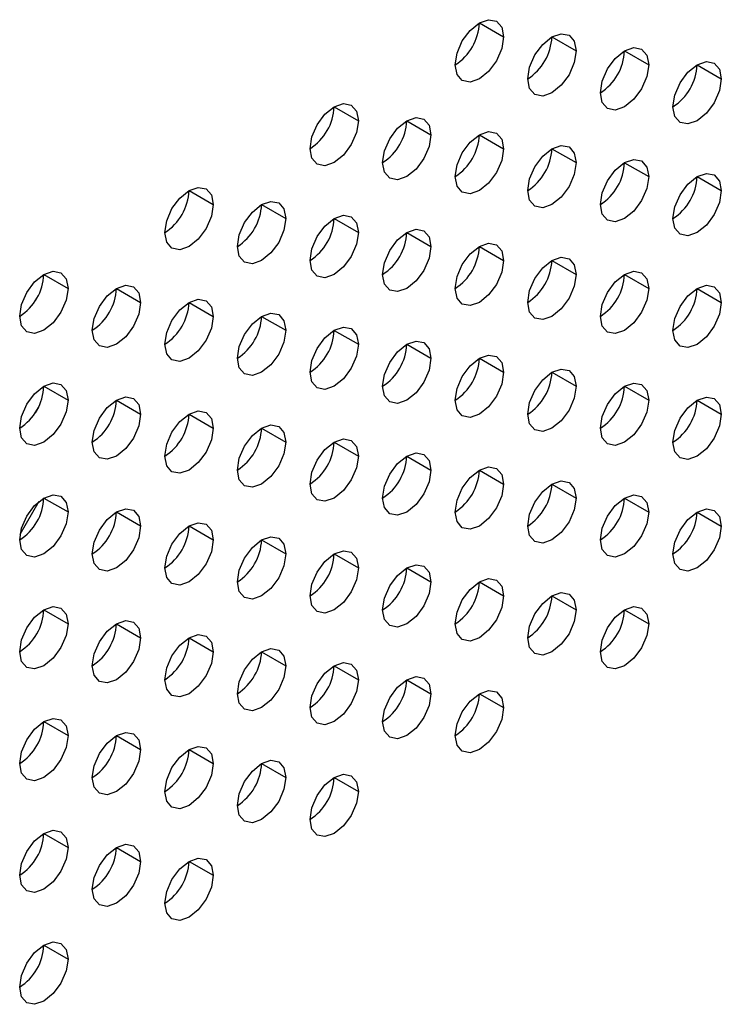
# Model space of a CAD drawing. Header units: millimetres. Extents: x 0 to 1118, y 0 to 864.
# Tile 214 of 256: x 946.64 to 949.2, y 700.87 to 704.47. Entities that reach past the tile are written whole.
import ezdxf

# ---------------------------------------------------------------- set-up
doc = ezdxf.new("R2010")
doc.units = ezdxf.units.MM

msp = doc.modelspace()

# ---------------------------------------------------------------- linework, layer by layer
at = {"color": 7, "linetype": 'Continuous', "lineweight": 25}
for p, q in [((948.3163, 704.4556), (948.4047, 704.4046)), ((948.5815, 704.4046), (948.6699, 704.3535)), ((948.8467, 704.3535), (948.9351, 704.3025)), ((949.1118, 704.3025), (949.2002, 704.2514)), ((947.786, 704.1495), (947.8744, 704.0985)), ((948.0512, 704.0984), (948.1396, 704.0474)), ((948.3163, 704.0474), (948.4047, 703.9963)), ((948.5815, 703.9963), (948.6699, 703.9453)), ((948.8467, 703.9452), (948.9351, 703.8942)), ((949.1118, 703.8942), (949.2002, 703.8432)), ((947.2557, 703.8433), (947.3441, 703.7923)), ((947.5209, 703.7923), (947.6092, 703.7412)), ((947.786, 703.7412), (947.8744, 703.6902)), ((948.0512, 703.6901), (948.1396, 703.6391)), ((948.3163, 703.6391), (948.4047, 703.5881)), ((948.5815, 703.588), (948.6699, 703.537)), ((946.7254, 703.5372), (946.8137, 703.4861)), ((948.8467, 703.537), (948.9351, 703.4859)), ((946.9905, 703.4861), (947.0789, 703.4351)), ((949.1118, 703.4859), (949.2002, 703.4349)), ((946.705, 703.4603), (946.6934, 703.4401)), ((947.2557, 703.4351), (947.3441, 703.384)), ((947.5209, 703.384), (947.6092, 703.333)), ((947.786, 703.3329), (947.8744, 703.2819)), ((948.0512, 703.2819), (948.1396, 703.2309)), ((948.3163, 703.2308), (948.4047, 703.1798)), ((948.5815, 703.1798), (948.6699, 703.1287)), ((946.7254, 703.1289), (946.8137, 703.0779)), ((948.8467, 703.1287), (948.9351, 703.0777)), ((946.9905, 703.0778), (947.0789, 703.0268)), ((949.1118, 703.0776), (949.2002, 703.0266)), ((947.2557, 703.0268), (947.3441, 702.9758)), ((947.5209, 702.9757), (947.6092, 702.9247)), ((947.786, 702.9247), (947.8744, 702.8736)), ((948.0512, 702.8736), (948.1396, 702.8226)), ((948.3163, 702.8225), (948.4047, 702.7715)), ((948.5815, 702.7715), (948.6699, 702.7205)), ((946.7254, 702.7206), (946.8137, 702.6696)), ((948.8467, 702.7204), (948.9351, 702.6694)), ((946.9905, 702.6696), (947.0789, 702.6185)), ((949.1118, 702.6694), (949.2002, 702.6183)), ((947.2557, 702.6185), (947.3441, 702.5675)), ((947.5209, 702.5675), (947.6092, 702.5164)), ((947.786, 702.5164), (947.8744, 702.4654)), ((948.0512, 702.4653), (948.1396, 702.4143)), ((948.3163, 702.4143), (948.4047, 702.3633)), ((948.5815, 702.3632), (948.6699, 702.3122)), ((946.7254, 702.3124), (946.8137, 702.2613)), ((948.8467, 702.3122), (948.9351, 702.2611)), ((946.9905, 702.2613), (947.0789, 702.2103)), ((947.2557, 702.2102), (947.3441, 702.1592)), ((947.5209, 702.1592), (947.6092, 702.1082)), ((947.786, 702.1081), (947.8744, 702.0571)), ((948.0512, 702.0571), (948.1396, 702.006)), ((948.3163, 702.006), (948.4047, 701.955)), ((946.7254, 701.9041), (946.8137, 701.8531)), ((946.9905, 701.853), (947.0789, 701.802)), ((947.2557, 701.802), (947.3441, 701.7509)), ((947.5209, 701.7509), (947.6092, 701.6999)), ((947.786, 701.6999), (947.8744, 701.6488)), ((946.7254, 701.4958), (946.8137, 701.4448)), ((946.9905, 701.4448), (947.0789, 701.3937)), ((947.2557, 701.3937), (947.3441, 701.3427)), ((946.7254, 701.0875), (946.8137, 701.0365))]:
    msp.add_line(p, q, dxfattribs=at)
at = {"color": 8, "linetype": 'Continuous', "lineweight": 25}
for p, q in [((946.7052, 703.0523), (946.6932, 703.0316)), ((946.6387, 702.5888), (946.7079, 702.7085))]:
    msp.add_line(p, q, dxfattribs=at)
at = {"color": 7, "linetype": 'Continuous', "lineweight": 25, "flags": 128}
for points in [[(948.228, 704.3026), (948.2347, 704.3455), (948.2538, 704.3897), (948.2825, 704.4284), (948.3163, 704.4556), (948.3502, 704.4674), (948.3788, 704.4618), (948.398, 704.4398), (948.4047, 704.4046)], [(948.4047, 704.4046), (948.398, 704.3617), (948.3788, 704.3175), (948.3502, 704.2788), (948.3163, 704.2515), (948.2825, 704.2398), (948.2538, 704.2453), (948.2347, 704.2674), (948.228, 704.3026)], [(948.4931, 704.2515), (948.4999, 704.2944), (948.519, 704.3386), (948.5477, 704.3773), (948.5815, 704.4046), (948.6153, 704.4163), (948.644, 704.4108), (948.6632, 704.3887), (948.6699, 704.3535)], [(948.6699, 704.3535), (948.6632, 704.3106), (948.644, 704.2664), (948.6153, 704.2277), (948.5815, 704.2005), (948.5477, 704.1887), (948.519, 704.1943), (948.4999, 704.2163), (948.4931, 704.2515)], [(948.7583, 704.2004), (948.765, 704.2434), (948.7842, 704.2876), (948.8129, 704.3262), (948.8467, 704.3535), (948.8805, 704.3653), (948.9092, 704.3597), (948.9283, 704.3377), (948.9351, 704.3025)], [(948.9351, 704.3025), (948.9283, 704.2595), (948.9092, 704.2154), (948.8805, 704.1767), (948.8467, 704.1494), (948.8129, 704.1376), (948.7842, 704.1432), (948.765, 704.1653), (948.7583, 704.2004)], [(949.0235, 704.1494), (949.0302, 704.1923), (949.0493, 704.2365), (949.078, 704.2752), (949.1118, 704.3025), (949.1457, 704.3142), (949.1743, 704.3087), (949.1935, 704.2866), (949.2002, 704.2514)], [(949.2002, 704.2514), (949.1935, 704.2085), (949.1743, 704.1643), (949.1457, 704.1256), (949.1118, 704.0983), (949.078, 704.0866), (949.0493, 704.0922), (949.0302, 704.1142), (949.0235, 704.1494)], [(947.6976, 703.9964), (947.7044, 704.0393), (947.7235, 704.0835), (947.7522, 704.1222), (947.786, 704.1495), (947.8198, 704.1613), (947.8485, 704.1557), (947.8677, 704.1336), (947.8744, 704.0985)], [(947.8744, 704.0985), (947.8677, 704.0555), (947.8485, 704.0113), (947.8198, 703.9727), (947.786, 703.9454), (947.7522, 703.9336), (947.7235, 703.9392), (947.7044, 703.9612), (947.6976, 703.9964)], [(947.9628, 703.9453), (947.9695, 703.9883), (947.9887, 704.0325), (948.0174, 704.0711), (948.0512, 704.0984), (948.085, 704.1102), (948.1137, 704.1046), (948.1328, 704.0826), (948.1396, 704.0474)], [(948.1396, 704.0474), (948.1328, 704.0045), (948.1137, 703.9603), (948.085, 703.9216), (948.0512, 703.8943), (948.0174, 703.8825), (947.9887, 703.8881), (947.9695, 703.9102), (947.9628, 703.9453)], [(948.228, 703.8943), (948.2347, 703.9372), (948.2538, 703.9814), (948.2825, 704.0201), (948.3163, 704.0474), (948.3502, 704.0591), (948.3788, 704.0536), (948.398, 704.0315), (948.4047, 703.9963)], [(948.4047, 703.9963), (948.398, 703.9534), (948.3788, 703.9092), (948.3502, 703.8705), (948.3163, 703.8432), (948.2825, 703.8315), (948.2538, 703.8371), (948.2347, 703.8591), (948.228, 703.8943)], [(948.4931, 703.8432), (948.4999, 703.8862), (948.519, 703.9303), (948.5477, 703.969), (948.5815, 703.9963), (948.6153, 704.0081), (948.644, 704.0025), (948.6632, 703.9805), (948.6699, 703.9453)], [(948.6699, 703.9453), (948.6632, 703.9023), (948.644, 703.8582), (948.6153, 703.8195), (948.5815, 703.7922), (948.5477, 703.7804), (948.519, 703.786), (948.4999, 703.8081), (948.4931, 703.8432)], [(948.7583, 703.7922), (948.765, 703.8351), (948.7842, 703.8793), (948.8129, 703.918), (948.8467, 703.9453), (948.8805, 703.957), (948.9092, 703.9514), (948.9283, 703.9294), (948.9351, 703.8942)], [(949.0235, 703.7411), (949.0302, 703.7841), (949.0493, 703.8282), (949.078, 703.8669), (949.1118, 703.8942), (949.1457, 703.906), (949.1743, 703.9004), (949.1935, 703.8783), (949.2002, 703.8432)], [(948.9351, 703.8942), (948.9283, 703.8513), (948.9092, 703.8071), (948.8805, 703.7684), (948.8467, 703.7411), (948.8129, 703.7294), (948.7842, 703.7349), (948.765, 703.757), (948.7583, 703.7922)], [(947.1673, 703.6902), (947.174, 703.7332), (947.1932, 703.7774), (947.2219, 703.816), (947.2557, 703.8433), (947.2895, 703.8551), (947.3182, 703.8495), (947.3373, 703.8275), (947.3441, 703.7923)], [(949.2002, 703.8432), (949.1935, 703.8002), (949.1743, 703.756), (949.1457, 703.7174), (949.1118, 703.6901), (949.078, 703.6783), (949.0493, 703.6839), (949.0302, 703.7059), (949.0235, 703.7411)], [(947.4325, 703.6392), (947.4392, 703.6821), (947.4584, 703.7263), (947.487, 703.765), (947.5209, 703.7923), (947.5547, 703.804), (947.5834, 703.7985), (947.6025, 703.7764), (947.6092, 703.7412)], [(947.3441, 703.7923), (947.3373, 703.7494), (947.3182, 703.7052), (947.2895, 703.6665), (947.2557, 703.6392), (947.2219, 703.6274), (947.1932, 703.633), (947.174, 703.6551), (947.1673, 703.6902)], [(947.6092, 703.7412), (947.6025, 703.6983), (947.5834, 703.6541), (947.5547, 703.6154), (947.5209, 703.5881), (947.487, 703.5764), (947.4584, 703.582), (947.4392, 703.604), (947.4325, 703.6392)], [(947.6976, 703.5881), (947.7044, 703.6311), (947.7235, 703.6752), (947.7522, 703.7139), (947.786, 703.7412), (947.8198, 703.753), (947.8485, 703.7474), (947.8677, 703.7254), (947.8744, 703.6902)], [(947.8744, 703.6902), (947.8677, 703.6472), (947.8485, 703.6031), (947.8198, 703.5644), (947.786, 703.5371), (947.7522, 703.5253), (947.7235, 703.5309), (947.7044, 703.553), (947.6976, 703.5881)], [(947.9628, 703.5371), (947.9695, 703.58), (947.9887, 703.6242), (948.0174, 703.6629), (948.0512, 703.6902), (948.085, 703.7019), (948.1137, 703.6964), (948.1328, 703.6743), (948.1396, 703.6391)], [(948.228, 703.486), (948.2347, 703.529), (948.2538, 703.5731), (948.2825, 703.6118), (948.3163, 703.6391), (948.3502, 703.6509), (948.3788, 703.6453), (948.398, 703.6232), (948.4047, 703.5881)], [(948.1396, 703.6391), (948.1328, 703.5962), (948.1137, 703.552), (948.085, 703.5133), (948.0512, 703.486), (948.0174, 703.4743), (947.9887, 703.4798), (947.9695, 703.5019), (947.9628, 703.5371)], [(948.4047, 703.5881), (948.398, 703.5451), (948.3788, 703.5009), (948.3502, 703.4623), (948.3163, 703.435), (948.2825, 703.4232), (948.2538, 703.4288), (948.2347, 703.4508), (948.228, 703.486)], [(948.4931, 703.435), (948.4999, 703.4779), (948.519, 703.5221), (948.5477, 703.5608), (948.5815, 703.588), (948.6153, 703.5998), (948.644, 703.5942), (948.6632, 703.5722), (948.6699, 703.537)], [(946.637, 703.3841), (946.6437, 703.427), (946.6629, 703.4712), (946.6915, 703.5099), (946.7254, 703.5372), (946.7592, 703.5489), (946.7879, 703.5434), (946.807, 703.5213), (946.8137, 703.4861)], [(948.7583, 703.3839), (948.765, 703.4268), (948.7842, 703.471), (948.8129, 703.5097), (948.8467, 703.537), (948.8805, 703.5487), (948.9092, 703.5432), (948.9283, 703.5211), (948.9351, 703.4859)], [(948.6699, 703.537), (948.6632, 703.4941), (948.644, 703.4499), (948.6153, 703.4112), (948.5815, 703.3839), (948.5477, 703.3722), (948.519, 703.3777), (948.4999, 703.3998), (948.4931, 703.435)], [(946.8137, 703.4861), (946.807, 703.4432), (946.7879, 703.399), (946.7592, 703.3603), (946.7254, 703.3331), (946.6915, 703.3213), (946.6629, 703.3269), (946.6437, 703.3489), (946.637, 703.3841)], [(946.9021, 703.333), (946.9089, 703.376), (946.928, 703.4202), (946.9567, 703.4588), (946.9905, 703.4861), (947.0243, 703.4979), (947.053, 703.4923), (947.0722, 703.4703), (947.0789, 703.4351)], [(948.9351, 703.4859), (948.9283, 703.443), (948.9092, 703.3988), (948.8805, 703.3602), (948.8467, 703.3329), (948.8129, 703.3211), (948.7842, 703.3267), (948.765, 703.3487), (948.7583, 703.3839)], [(949.0235, 703.3328), (949.0302, 703.3758), (949.0493, 703.42), (949.078, 703.4586), (949.1118, 703.4859), (949.1457, 703.4977), (949.1743, 703.4921), (949.1935, 703.4701), (949.2002, 703.4349)], [(947.0789, 703.4351), (947.0722, 703.3921), (947.053, 703.348), (947.0243, 703.3093), (946.9905, 703.282), (946.9567, 703.2702), (946.928, 703.2758), (946.9089, 703.2979), (946.9021, 703.333)], [(947.1673, 703.282), (947.174, 703.3249), (947.1932, 703.3691), (947.2219, 703.4078), (947.2557, 703.4351), (947.2895, 703.4468), (947.3182, 703.4413), (947.3373, 703.4192), (947.3441, 703.384)], [(949.2002, 703.4349), (949.1935, 703.3919), (949.1743, 703.3478), (949.1457, 703.3091), (949.1118, 703.2818), (949.078, 703.27), (949.0493, 703.2756), (949.0302, 703.2977), (949.0235, 703.3328)], [(947.3441, 703.384), (947.3373, 703.3411), (947.3182, 703.2969), (947.2895, 703.2582), (947.2557, 703.2309), (947.2219, 703.2192), (947.1932, 703.2248), (947.174, 703.2468), (947.1673, 703.282)], [(947.4325, 703.2309), (947.4392, 703.2739), (947.4584, 703.318), (947.487, 703.3567), (947.5209, 703.384), (947.5547, 703.3958), (947.5834, 703.3902), (947.6025, 703.3681), (947.6092, 703.333)], [(947.6092, 703.333), (947.6025, 703.29), (947.5834, 703.2459), (947.5547, 703.2072), (947.5209, 703.1799), (947.487, 703.1681), (947.4584, 703.1737), (947.4392, 703.1957), (947.4325, 703.2309)], [(947.6976, 703.1799), (947.7044, 703.2228), (947.7235, 703.267), (947.7522, 703.3057), (947.786, 703.333), (947.8198, 703.3447), (947.8485, 703.3391), (947.8677, 703.3171), (947.8744, 703.2819)], [(947.9628, 703.1288), (947.9695, 703.1717), (947.9887, 703.2159), (948.0174, 703.2546), (948.0512, 703.2819), (948.085, 703.2937), (948.1137, 703.2881), (948.1328, 703.266), (948.1396, 703.2309)], [(947.8744, 703.2819), (947.8677, 703.239), (947.8485, 703.1948), (947.8198, 703.1561), (947.786, 703.1288), (947.7522, 703.1171), (947.7235, 703.1226), (947.7044, 703.1447), (947.6976, 703.1799)], [(948.1396, 703.2309), (948.1328, 703.1879), (948.1137, 703.1437), (948.085, 703.1051), (948.0512, 703.0778), (948.0174, 703.066), (947.9887, 703.0716), (947.9695, 703.0936), (947.9628, 703.1288)], [(948.228, 703.0777), (948.2347, 703.1207), (948.2538, 703.1649), (948.2825, 703.2035), (948.3163, 703.2308), (948.3502, 703.2426), (948.3788, 703.237), (948.398, 703.215), (948.4047, 703.1798)], [(948.4931, 703.0267), (948.4999, 703.0696), (948.519, 703.1138), (948.5477, 703.1525), (948.5815, 703.1798), (948.6153, 703.1915), (948.644, 703.186), (948.6632, 703.1639), (948.6699, 703.1287)], [(948.4047, 703.1798), (948.398, 703.1369), (948.3788, 703.0927), (948.3502, 703.054), (948.3163, 703.0267), (948.2825, 703.0149), (948.2538, 703.0205), (948.2347, 703.0426), (948.228, 703.0777)], [(946.637, 702.9758), (946.6437, 703.0188), (946.6629, 703.0629), (946.6915, 703.1016), (946.7254, 703.1289), (946.7592, 703.1407), (946.7879, 703.1351), (946.807, 703.1131), (946.8137, 703.0779)], [(948.6699, 703.1287), (948.6632, 703.0858), (948.644, 703.0416), (948.6153, 703.0029), (948.5815, 702.9756), (948.5477, 702.9639), (948.519, 702.9695), (948.4999, 702.9915), (948.4931, 703.0267)], [(948.7583, 702.9756), (948.765, 703.0186), (948.7842, 703.0627), (948.8129, 703.1014), (948.8467, 703.1287), (948.8805, 703.1405), (948.9092, 703.1349), (948.9283, 703.1129), (948.9351, 703.0777)], [(946.8137, 703.0779), (946.807, 703.0349), (946.7879, 702.9908), (946.7592, 702.9521), (946.7254, 702.9248), (946.6915, 702.913), (946.6629, 702.9186), (946.6437, 702.9406), (946.637, 702.9758)], [(946.9021, 702.9248), (946.9089, 702.9677), (946.928, 703.0119), (946.9567, 703.0506), (946.9905, 703.0779), (947.0243, 703.0896), (947.053, 703.084), (947.0722, 703.062), (947.0789, 703.0268)], [(948.9351, 703.0777), (948.9283, 703.0347), (948.9092, 702.9906), (948.8805, 702.9519), (948.8467, 702.9246), (948.8129, 702.9128), (948.7842, 702.9184), (948.765, 702.9405), (948.7583, 702.9756)], [(949.0235, 702.9246), (949.0302, 702.9675), (949.0493, 703.0117), (949.078, 703.0504), (949.1118, 703.0777), (949.1457, 703.0894), (949.1743, 703.0838), (949.1935, 703.0618), (949.2002, 703.0266)], [(947.1673, 702.8737), (947.174, 702.9167), (947.1932, 702.9608), (947.2219, 702.9995), (947.2557, 703.0268), (947.2895, 703.0386), (947.3182, 703.033), (947.3373, 703.0109), (947.3441, 702.9758)], [(947.0789, 703.0268), (947.0722, 702.9839), (947.053, 702.9397), (947.0243, 702.901), (946.9905, 702.8737), (946.9567, 702.862), (946.928, 702.8675), (946.9089, 702.8896), (946.9021, 702.9248)], [(949.2002, 703.0266), (949.1935, 702.9837), (949.1743, 702.9395), (949.1457, 702.9008), (949.1118, 702.8735), (949.078, 702.8618), (949.0493, 702.8673), (949.0302, 702.8894), (949.0235, 702.9246)], [(947.3441, 702.9758), (947.3373, 702.9328), (947.3182, 702.8886), (947.2895, 702.85), (947.2557, 702.8227), (947.2219, 702.8109), (947.1932, 702.8165), (947.174, 702.8385), (947.1673, 702.8737)], [(947.4325, 702.8226), (947.4392, 702.8656), (947.4584, 702.9098), (947.487, 702.9484), (947.5209, 702.9757), (947.5547, 702.9875), (947.5834, 702.9819), (947.6025, 702.9599), (947.6092, 702.9247)], [(947.6976, 702.7716), (947.7044, 702.8145), (947.7235, 702.8587), (947.7522, 702.8974), (947.786, 702.9247), (947.8198, 702.9364), (947.8485, 702.9309), (947.8677, 702.9088), (947.8744, 702.8736)], [(947.6092, 702.9247), (947.6025, 702.8818), (947.5834, 702.8376), (947.5547, 702.7989), (947.5209, 702.7716), (947.487, 702.7598), (947.4584, 702.7654), (947.4392, 702.7875), (947.4325, 702.8226)], [(947.8744, 702.8736), (947.8677, 702.8307), (947.8485, 702.7865), (947.8198, 702.7478), (947.786, 702.7205), (947.7522, 702.7088), (947.7235, 702.7144), (947.7044, 702.7364), (947.6976, 702.7716)], [(947.9628, 702.7205), (947.9695, 702.7635), (947.9887, 702.8076), (948.0174, 702.8463), (948.0512, 702.8736), (948.085, 702.8854), (948.1137, 702.8798), (948.1328, 702.8578), (948.1396, 702.8226)], [(948.1396, 702.8226), (948.1328, 702.7796), (948.1137, 702.7355), (948.085, 702.6968), (948.0512, 702.6695), (948.0174, 702.6577), (947.9887, 702.6633), (947.9695, 702.6854), (947.9628, 702.7205)], [(948.228, 702.6695), (948.2347, 702.7124), (948.2538, 702.7566), (948.2825, 702.7953), (948.3163, 702.8226), (948.3502, 702.8343), (948.3788, 702.8288), (948.398, 702.8067), (948.4047, 702.7715)], [(948.4047, 702.7715), (948.398, 702.7286), (948.3788, 702.6844), (948.3502, 702.6457), (948.3163, 702.6184), (948.2825, 702.6067), (948.2538, 702.6122), (948.2347, 702.6343), (948.228, 702.6695)], [(948.4931, 702.6184), (948.4999, 702.6614), (948.519, 702.7055), (948.5477, 702.7442), (948.5815, 702.7715), (948.6153, 702.7833), (948.644, 702.7777), (948.6632, 702.7556), (948.6699, 702.7205)], [(946.637, 702.5676), (946.6437, 702.6105), (946.6629, 702.6547), (946.6915, 702.6934), (946.7254, 702.7206), (946.7592, 702.7324), (946.7879, 702.7268), (946.807, 702.7048), (946.8137, 702.6696)], [(948.6699, 702.7205), (948.6632, 702.6775), (948.644, 702.6333), (948.6153, 702.5947), (948.5815, 702.5674), (948.5477, 702.5556), (948.519, 702.5612), (948.4999, 702.5832), (948.4931, 702.6184)], [(948.7583, 702.5674), (948.765, 702.6103), (948.7842, 702.6545), (948.8129, 702.6932), (948.8467, 702.7204), (948.8805, 702.7322), (948.9092, 702.7266), (948.9283, 702.7046), (948.9351, 702.6694)], [(946.9021, 702.5165), (946.9089, 702.5594), (946.928, 702.6036), (946.9567, 702.6423), (946.9905, 702.6696), (947.0243, 702.6813), (947.053, 702.6758), (947.0722, 702.6537), (947.0789, 702.6185)], [(949.0235, 702.5163), (949.0302, 702.5592), (949.0493, 702.6034), (949.078, 702.6421), (949.1118, 702.6694), (949.1457, 702.6811), (949.1743, 702.6756), (949.1935, 702.6535), (949.2002, 702.6183)], [(946.8137, 702.6696), (946.807, 702.6267), (946.7879, 702.5825), (946.7592, 702.5438), (946.7254, 702.5165), (946.6915, 702.5048), (946.6629, 702.5103), (946.6437, 702.5324), (946.637, 702.5676)], [(948.9351, 702.6694), (948.9283, 702.6265), (948.9092, 702.5823), (948.8805, 702.5436), (948.8467, 702.5163), (948.8129, 702.5046), (948.7842, 702.5101), (948.765, 702.5322), (948.7583, 702.5674)], [(947.0789, 702.6185), (947.0722, 702.5756), (947.053, 702.5314), (947.0243, 702.4927), (946.9905, 702.4655), (946.9567, 702.4537), (946.928, 702.4593), (946.9089, 702.4813), (946.9021, 702.5165)], [(947.1673, 702.4654), (947.174, 702.5084), (947.1932, 702.5526), (947.2219, 702.5912), (947.2557, 702.6185), (947.2895, 702.6303), (947.3182, 702.6247), (947.3373, 702.6027), (947.3441, 702.5675)], [(949.2002, 702.6183), (949.1935, 702.5754), (949.1743, 702.5312), (949.1457, 702.4926), (949.1118, 702.4653), (949.078, 702.4535), (949.0493, 702.4591), (949.0302, 702.4811), (949.0235, 702.5163)], [(947.4325, 702.4144), (947.4392, 702.4573), (947.4584, 702.5015), (947.487, 702.5402), (947.5209, 702.5675), (947.5547, 702.5792), (947.5834, 702.5737), (947.6025, 702.5516), (947.6092, 702.5164)], [(947.3441, 702.5675), (947.3373, 702.5245), (947.3182, 702.4804), (947.2895, 702.4417), (947.2557, 702.4144), (947.2219, 702.4026), (947.1932, 702.4082), (947.174, 702.4303), (947.1673, 702.4654)], [(947.6092, 702.5164), (947.6025, 702.4735), (947.5834, 702.4293), (947.5547, 702.3906), (947.5209, 702.3633), (947.487, 702.3516), (947.4584, 702.3572), (947.4392, 702.3792), (947.4325, 702.4144)], [(947.6976, 702.3633), (947.7044, 702.4063), (947.7235, 702.4504), (947.7522, 702.4891), (947.786, 702.5164), (947.8198, 702.5282), (947.8485, 702.5226), (947.8677, 702.5005), (947.8744, 702.4654)], [(947.8744, 702.4654), (947.8677, 702.4224), (947.8485, 702.3783), (947.8198, 702.3396), (947.786, 702.3123), (947.7522, 702.3005), (947.7235, 702.3061), (947.7044, 702.3281), (947.6976, 702.3633)], [(947.9628, 702.3123), (947.9695, 702.3552), (947.9887, 702.3994), (948.0174, 702.4381), (948.0512, 702.4654), (948.085, 702.4771), (948.1137, 702.4715), (948.1328, 702.4495), (948.1396, 702.4143)], [(948.1396, 702.4143), (948.1328, 702.3714), (948.1137, 702.3272), (948.085, 702.2885), (948.0512, 702.2612), (948.0174, 702.2495), (947.9887, 702.255), (947.9695, 702.2771), (947.9628, 702.3123)], [(948.228, 702.2612), (948.2347, 702.3041), (948.2538, 702.3483), (948.2825, 702.387), (948.3163, 702.4143), (948.3502, 702.4261), (948.3788, 702.4205), (948.398, 702.3984), (948.4047, 702.3633)], [(948.4047, 702.3633), (948.398, 702.3203), (948.3788, 702.2761), (948.3502, 702.2375), (948.3163, 702.2102), (948.2825, 702.1984), (948.2538, 702.204), (948.2347, 702.226), (948.228, 702.2612)], [(948.4931, 702.2101), (948.4999, 702.2531), (948.519, 702.2973), (948.5477, 702.3359), (948.5815, 702.3632), (948.6153, 702.375), (948.644, 702.3694), (948.6632, 702.3474), (948.6699, 702.3122)], [(946.637, 702.1593), (946.6437, 702.2022), (946.6629, 702.2464), (946.6915, 702.2851), (946.7254, 702.3124), (946.7592, 702.3241), (946.7879, 702.3186), (946.807, 702.2965), (946.8137, 702.2613)], [(948.7583, 702.1591), (948.765, 702.202), (948.7842, 702.2462), (948.8129, 702.2849), (948.8467, 702.3122), (948.8805, 702.3239), (948.9092, 702.3184), (948.9283, 702.2963), (948.9351, 702.2611)], [(948.6699, 702.3122), (948.6632, 702.2693), (948.644, 702.2251), (948.6153, 702.1864), (948.5815, 702.1591), (948.5477, 702.1473), (948.519, 702.1529), (948.4999, 702.175), (948.4931, 702.2101)], [(946.8137, 702.2613), (946.807, 702.2184), (946.7879, 702.1742), (946.7592, 702.1355), (946.7254, 702.1082), (946.6915, 702.0965), (946.6629, 702.1021), (946.6437, 702.1241), (946.637, 702.1593)], [(946.9021, 702.1082), (946.9089, 702.1512), (946.928, 702.1953), (946.9567, 702.234), (946.9905, 702.2613), (947.0243, 702.2731), (947.053, 702.2675), (947.0722, 702.2455), (947.0789, 702.2103)], [(948.9351, 702.2611), (948.9283, 702.2182), (948.9092, 702.174), (948.8805, 702.1353), (948.8467, 702.108), (948.8129, 702.0963), (948.7842, 702.1019), (948.765, 702.1239), (948.7583, 702.1591)], [(947.1673, 702.0572), (947.174, 702.1001), (947.1932, 702.1443), (947.2219, 702.183), (947.2557, 702.2103), (947.2895, 702.222), (947.3182, 702.2164), (947.3373, 702.1944), (947.3441, 702.1592)], [(947.0789, 702.2103), (947.0722, 702.1673), (947.053, 702.1232), (947.0243, 702.0845), (946.9905, 702.0572), (946.9567, 702.0454), (946.928, 702.051), (946.9089, 702.0731), (946.9021, 702.1082)], [(947.3441, 702.1592), (947.3373, 702.1163), (947.3182, 702.0721), (947.2895, 702.0334), (947.2557, 702.0061), (947.2219, 701.9944), (947.1932, 701.9999), (947.174, 702.022), (947.1673, 702.0572)], [(947.4325, 702.0061), (947.4392, 702.0491), (947.4584, 702.0932), (947.487, 702.1319), (947.5209, 702.1592), (947.5547, 702.171), (947.5834, 702.1654), (947.6025, 702.1433), (947.6092, 702.1082)], [(947.6092, 702.1082), (947.6025, 702.0652), (947.5834, 702.021), (947.5547, 701.9824), (947.5209, 701.9551), (947.487, 701.9433), (947.4584, 701.9489), (947.4392, 701.9709), (947.4325, 702.0061)], [(947.6976, 701.955), (947.7044, 701.998), (947.7235, 702.0422), (947.7522, 702.0808), (947.786, 702.1081), (947.8198, 702.1199), (947.8485, 702.1143), (947.8677, 702.0923), (947.8744, 702.0571)], [(947.9628, 701.904), (947.9695, 701.9469), (947.9887, 701.9911), (948.0174, 702.0298), (948.0512, 702.0571), (948.085, 702.0688), (948.1137, 702.0633), (948.1328, 702.0412), (948.1396, 702.006)], [(947.8744, 702.0571), (947.8677, 702.0142), (947.8485, 701.97), (947.8198, 701.9313), (947.786, 701.904), (947.7522, 701.8923), (947.7235, 701.8978), (947.7044, 701.9199), (947.6976, 701.955)], [(948.1396, 702.006), (948.1328, 701.9631), (948.1137, 701.9189), (948.085, 701.8802), (948.0512, 701.8529), (948.0174, 701.8412), (947.9887, 701.8468), (947.9695, 701.8688), (947.9628, 701.904)], [(948.228, 701.8529), (948.2347, 701.8959), (948.2538, 701.94), (948.2825, 701.9787), (948.3163, 702.006), (948.3502, 702.0178), (948.3788, 702.0122), (948.398, 701.9902), (948.4047, 701.955)], [(948.4047, 701.955), (948.398, 701.912), (948.3788, 701.8679), (948.3502, 701.8292), (948.3163, 701.8019), (948.2825, 701.7901), (948.2538, 701.7957), (948.2347, 701.8178), (948.228, 701.8529)], [(946.637, 701.751), (946.6437, 701.794), (946.6629, 701.8381), (946.6915, 701.8768), (946.7254, 701.9041), (946.7592, 701.9159), (946.7879, 701.9103), (946.807, 701.8882), (946.8137, 701.8531)], [(946.8137, 701.8531), (946.807, 701.8101), (946.7879, 701.7659), (946.7592, 701.7273), (946.7254, 701.7), (946.6915, 701.6882), (946.6629, 701.6938), (946.6437, 701.7158), (946.637, 701.751)], [(946.9021, 701.7), (946.9089, 701.7429), (946.928, 701.7871), (946.9567, 701.8258), (946.9905, 701.853), (947.0243, 701.8648), (947.053, 701.8592), (947.0722, 701.8372), (947.0789, 701.802)], [(947.0789, 701.802), (947.0722, 701.7591), (947.053, 701.7149), (947.0243, 701.6762), (946.9905, 701.6489), (946.9567, 701.6372), (946.928, 701.6427), (946.9089, 701.6648), (946.9021, 701.7)], [(947.1673, 701.6489), (947.174, 701.6918), (947.1932, 701.736), (947.2219, 701.7747), (947.2557, 701.802), (947.2895, 701.8137), (947.3182, 701.8082), (947.3373, 701.7861), (947.3441, 701.7509)], [(947.3441, 701.7509), (947.3373, 701.708), (947.3182, 701.6638), (947.2895, 701.6252), (947.2557, 701.5979), (947.2219, 701.5861), (947.1932, 701.5917), (947.174, 701.6137), (947.1673, 701.6489)], [(947.4325, 701.5978), (947.4392, 701.6408), (947.4584, 701.685), (947.487, 701.7236), (947.5209, 701.7509), (947.5547, 701.7627), (947.5834, 701.7571), (947.6025, 701.7351), (947.6092, 701.6999)], [(947.6976, 701.5468), (947.7044, 701.5897), (947.7235, 701.6339), (947.7522, 701.6726), (947.786, 701.6999), (947.8198, 701.7116), (947.8485, 701.7061), (947.8677, 701.684), (947.8744, 701.6488)], [(947.6092, 701.6999), (947.6025, 701.6569), (947.5834, 701.6128), (947.5547, 701.5741), (947.5209, 701.5468), (947.487, 701.535), (947.4584, 701.5406), (947.4392, 701.5627), (947.4325, 701.5978)], [(947.8744, 701.6488), (947.8677, 701.6059), (947.8485, 701.5617), (947.8198, 701.523), (947.786, 701.4957), (947.7522, 701.484), (947.7235, 701.4896), (947.7044, 701.5116), (947.6976, 701.5468)], [(946.637, 701.3427), (946.6437, 701.3857), (946.6629, 701.4299), (946.6915, 701.4685), (946.7254, 701.4958), (946.7592, 701.5076), (946.7879, 701.502), (946.807, 701.48), (946.8137, 701.4448)], [(946.9021, 701.2917), (946.9089, 701.3346), (946.928, 701.3788), (946.9567, 701.4175), (946.9905, 701.4448), (947.0243, 701.4565), (947.053, 701.451), (947.0722, 701.4289), (947.0789, 701.3937)], [(946.8137, 701.4448), (946.807, 701.4019), (946.7879, 701.3577), (946.7592, 701.319), (946.7254, 701.2917), (946.6915, 701.2799), (946.6629, 701.2855), (946.6437, 701.3076), (946.637, 701.3427)], [(947.0789, 701.3937), (947.0722, 701.3508), (947.053, 701.3066), (947.0243, 701.2679), (946.9905, 701.2406), (946.9567, 701.2289), (946.928, 701.2345), (946.9089, 701.2565), (946.9021, 701.2917)], [(947.1673, 701.2406), (947.174, 701.2836), (947.1932, 701.3277), (947.2219, 701.3664), (947.2557, 701.3937), (947.2895, 701.4055), (947.3182, 701.3999), (947.3373, 701.3779), (947.3441, 701.3427)], [(947.3441, 701.3427), (947.3373, 701.2997), (947.3182, 701.2556), (947.2895, 701.2169), (947.2557, 701.1896), (947.2219, 701.1778), (947.1932, 701.1834), (947.174, 701.2055), (947.1673, 701.2406)], [(946.637, 700.9345), (946.6437, 700.9774), (946.6629, 701.0216), (946.6915, 701.0603), (946.7254, 701.0876), (946.7592, 701.0993), (946.7879, 701.0938), (946.807, 701.0717), (946.8137, 701.0365)], [(946.8137, 701.0365), (946.807, 700.9936), (946.7879, 700.9494), (946.7592, 700.9107), (946.7254, 700.8834), (946.6915, 700.8717), (946.6629, 700.8772), (946.6437, 700.8993), (946.637, 700.9345)]]:
    msp.add_lwpolyline(points, dxfattribs=at)
at = {"color": 7, "linetype": 'Continuous', "lineweight": 25}
for centre in [(948.1244, 704.4644), (948.3896, 704.4133), (948.6548, 704.3622), (948.9199, 704.3112), (947.5941, 704.1582), (947.8593, 704.1072), (948.1244, 704.0561), (948.3896, 704.005), (948.6548, 703.954), (948.9199, 703.9029), (947.0638, 703.8521), (947.329, 703.801), (947.5941, 703.7499), (947.8593, 703.6989), (948.1244, 703.6478), (948.3896, 703.5968), (946.5335, 703.5459), (948.6548, 703.5457), (946.7986, 703.4948), (948.9199, 703.4946), (947.0638, 703.4438), (947.329, 703.3927), (947.5941, 703.3417), (947.8593, 703.2906), (948.1244, 703.2396), (948.3896, 703.1885), (946.5335, 703.1376), (948.6548, 703.1374), (946.7986, 703.0866), (948.9199, 703.0864), (947.0638, 703.0355), (947.329, 702.9845), (947.5941, 702.9334), (947.8593, 702.8823), (948.1244, 702.8313), (948.3896, 702.7802), (946.5335, 702.7294), (948.6548, 702.7292), (946.7986, 702.6783), (948.9199, 702.6781), (947.0638, 702.6272), (947.329, 702.5762), (947.5941, 702.5251), (947.8593, 702.4741), (948.1244, 702.423), (948.3896, 702.372), (946.5335, 702.3211), (948.6548, 702.3209), (946.7986, 702.27), (947.0638, 702.219), (947.329, 702.1679), (947.5941, 702.1169), (947.8593, 702.0658), (948.1244, 702.0147), (946.5335, 701.9128), (946.7986, 701.8618), (947.0638, 701.8107), (947.329, 701.7596), (947.5941, 701.7086), (946.5335, 701.5046), (946.7986, 701.4535), (947.0638, 701.4024), (946.5335, 701.0963)]:
    msp.add_arc(centre, 0.1921, 302.6055, 357.3945, dxfattribs=at)

doc.saveas('drawing.dxf')
